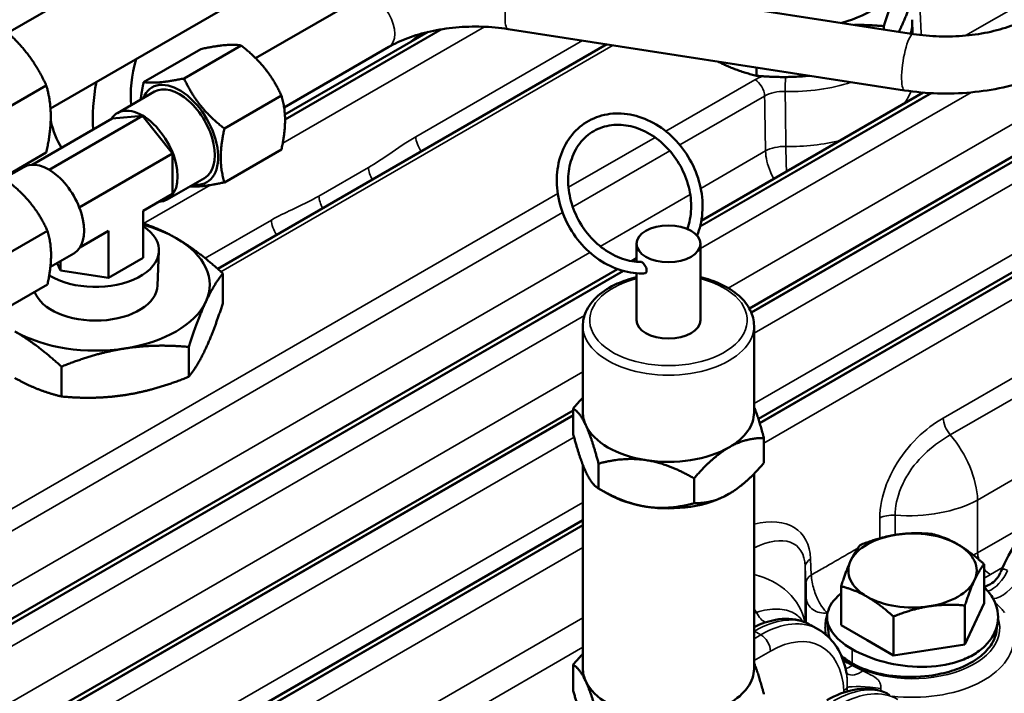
# Model space of a CAD drawing. Header units: inches. Extents: x 1 to 237, y 4 to 150.
# Tile 212 of 237: x 200.57 to 204.89, y 82.54 to 85.49. Entities that reach past the tile are written whole.
import ezdxf

# ---------------------------------------------------------------- set-up
doc = ezdxf.new("R2010")
doc.units = ezdxf.units.IN
doc.header["$LTSCALE"] = 7
doc.header["$MEASUREMENT"] = 0
doc.layers.add('Visible (ANSI)', color=7, linetype='Continuous', lineweight=50)
doc.layers.add('Visible Narrow (ANSI)', color=7, linetype='Continuous', lineweight=35)

msp = doc.modelspace()

# ---------------------------------------------------------------- linework, layer by layer
at = {"layer": 'Visible (ANSI)'}
for p, q in [((200.5213, 85.4348), (204.0474, 87.4706)), ((200.7078, 85.1037), (204.2374, 87.1415)), ((202.7508, 85.6986), (204.4885, 85.4298)), ((203.7701, 84.2268), (206.2888, 85.681)), ((201.6058, 85.3246), (202.0654, 85.5899)), ((204.4826, 85.4925), (204.4853, 85.4303)), ((201.7347, 85.0766), (202.3623, 85.4389)), ((202.3171, 85.4198), (202.3091, 85.4244)), ((202.7125, 85.4515), (204.4503, 85.1827)), ((204.359, 85.4498), (204.359, 85.4642)), ((201.2928, 85.2352), (201.543, 85.3797)), ((201.4406, 84.4006), (203.1451, 85.3846)), ((201.116, 85.2194), (201.3662, 85.3639)), ((201.7313, 85.1083), (202.1904, 85.3734)), ((203.8013, 85.2467), (203.8013, 85.2831)), ((200.6893, 85.2046), (200.4106, 85.0437)), ((201.0009, 85.0836), (201.1636, 85.1775)), ((203.5593, 84.6113), (204.5322, 85.173)), ((201.4696, 85.0153), (201.7198, 85.1597)), ((200.6277, 84.857), (200.9777, 85.0591)), ((201.1103, 85.0709), (200.7018, 84.835)), ((201.1103, 85.0709), (200.9777, 85.0591)), ((201.2429, 84.906), (201.1103, 85.0709)), ((203.8094, 83.7433), (206.0027, 85.0096)), ((200.6893, 84.91), (200.4824, 84.7905)), ((200.8339, 84.6699), (201.2429, 84.906)), ((201.2429, 84.7292), (201.2429, 84.906)), ((201.4696, 84.7796), (201.7198, 84.924)), ((200.5908, 84.8468), (200.4927, 84.7902)), ((202.1017, 84.8369), (202.1017, 84.8369)), ((203.9321, 84.8401), (203.9321, 84.8401)), ((201.2197, 84.7047), (201.3823, 84.7986)), ((201.1144, 84.655), (201.2429, 84.7292)), ((201.1144, 84.655), (201.1144, 84.4495)), ((200.6945, 84.5678), (200.4443, 84.4233)), ((200.8368, 84.4948), (200.9613, 84.5666)), ((200.9613, 84.5666), (200.9613, 84.3611)), ((203.4978, 84.5758), (203.4984, 84.5761)), ((201.1773, 84.3273), (201.1831, 84.4783)), ((203.2755, 84.4318), (203.2755, 84.5104)), ((203.5555, 84.1756), (203.5555, 84.5104)), ((200.8096, 84.4679), (200.7074, 84.4089)), ((200.7522, 84.4348), (200.7522, 84.3934)), ((201.1144, 84.4495), (200.9613, 84.3611)), ((203.2535, 84.4347), (203.2755, 84.4475)), ((200.1363, 82.635), (203.1925, 84.3995)), ((200.7522, 84.3934), (200.737, 84.426)), ((200.9613, 84.3611), (200.7522, 84.3934)), ((201.4629, 84.2494), (201.4629, 84.3806)), ((203.2755, 84.1756), (203.2755, 84.3816)), ((200.6945, 84.3321), (200.4443, 84.1876)), ((203.0405, 83.7715), (203.0405, 84.1511)), ((203.7905, 83.7715), (203.7905, 84.1511)), ((201.3135, 83.9274), (201.3135, 84.0586)), ((200.7558, 83.8411), (200.7558, 83.9723)), ((202.9972, 83.7888), (202.9972, 83.6794)), ((200.5747, 82.3819), (202.9972, 83.7806)), ((203.8337, 83.6594), (203.8337, 83.55)), ((203.0405, 83.5415), (203.0405, 82.6488)), ((203.1093, 83.5473), (203.1093, 83.4379)), ((203.5275, 83.4826), (203.5275, 83.3732)), ((203.7905, 83.5029), (203.7905, 82.6488)), ((203.1503, 83.4142), (203.1093, 83.4379)), ((201.5511, 82.4394), (203.0405, 83.2993)), ((204.7984, 82.9359), (204.7984, 83.1065)), ((204.1716, 82.8389), (204.1716, 83.0095)), ((204.7984, 82.9359), (204.7144, 82.7549)), ((204.7144, 82.7549), (204.7144, 82.9255)), ((204.401, 82.7064), (204.401, 82.877)), ((204.0395, 82.8397), (204.0734, 82.8201)), ((204.117, 82.8378), (204.117, 82.8378)), ((204.2863, 82.7727), (204.1716, 82.8389)), ((204.8542, 82.8345), (204.8542, 82.8345)), ((204.401, 82.7064), (204.2863, 82.7727)), ((204.7144, 82.7549), (204.401, 82.7064)), ((202.9972, 82.6661), (202.9972, 82.5567))]:
    msp.add_line(p, q, dxfattribs=at)
for centre, major_axis, ratio, start_param, end_param in [((203.9508, 85.7364), (0.5, 0), 0.57735, 5.177081, 6.021386), ((201.4127, 85.3646), (0.25, 0.433), 0.57735, 1.990043, 2.462249), ((201.4127, 85.3646), (0.3673, 0.6361), 0.57735, 2.109995, 2.446903), ((201.2729, 84.988), (0.12, -0.2078), 0.57735, 5.859204, 9.848759), ((201.2729, 84.988), (0.1094, -0.1894), 0.57735, 0, 3.141593), ((201.1103, 84.8941), (-0.1094, 0.1894), 0.57735, 2.84391, 6.580868), ((201.214, 85.4793), (-0.3673, -0.6361), 0.57735, 5.730372, 5.990658), ((200.7002, 84.6574), (0.1094, -0.1894), 0.57735, 0, 3.141593), ((200.9052, 84.4818), (0.2779, 0), 0.57735, 3.893601, 7.002181), ((200.9052, 84.3308), (-0.5, 0), 0.57735, 3.926991, 4.280862), ((200.9052, 84.3308), (0.5, 0), 0.57735, 6.021386, 7.068583), ((200.9052, 84.3308), (0.2722, 0), 0.57735, 3.340347, 6.261172), ((200.9052, 84.3308), (0.5, 0), 0.57735, 4.974188, 6.021386), ((203.4155, 84.1756), (0.14, 0), 0.57735, 3.141593, 6.283185), ((200.9052, 84.3308), (0.5, 0), 0.57735, 3.926991, 4.974188), ((203.4155, 83.7715), (-0.375, 0), 0.57735, 0, 0.261799), ((203.4155, 83.7715), (0.375, 0), 0.57735, 5.497787, 6.283185), ((203.4155, 83.7715), (-0.375, 0), 0.57735, 0.261799, 1.308997), ((203.4155, 83.7715), (-0.375, 0), 0.57735, 1.308997, 2.356194), ((203.4155, 83.5673), (-0.375, 0), 0.57735, 0.785398, 1.308997), ((203.4155, 83.5673), (-0.375, 0), 0.57735, 1.308997, 2.356194), ((204.485, 83.0785), (-0.281, 0), 0.57735, 4.974188, 6.021386), ((204.485, 83.0785), (-0.281, 0), 0.57735, 3.926991, 4.974188), ((204.485, 83.0785), (0.281, 0), 0.57735, 6.021386, 7.068583), ((204.485, 83.0785), (-0.281, 0), 0.57735, 6.021386, 7.068583), ((204.485, 83.0785), (0.281, 0), 0.57735, 4.974188, 6.021386), ((204.485, 83.0785), (0.281, 0), 0.57735, 3.926991, 4.974188), ((203.7818, 82.4111), (0.2612, 0.4265), 0.559352, 0.014445, 0.014646), ((203.4155, 82.6488), (-0.375, 0), 0.57735, 0, 0.261799), ((203.4155, 82.6488), (0.375, 0), 0.57735, 5.497787, 6.283185), ((203.4155, 82.6488), (-0.375, 0), 0.57735, 0.261799, 1.308997)]:
    msp.add_ellipse(centre, major_axis=major_axis, ratio=ratio, start_param=start_param, end_param=end_param, dxfattribs=at)
msp.add_ellipse((203.4155, 84.5104), major_axis=(-0.14, 0), ratio=0.57735, dxfattribs=at)
for points, weights in [([(204.4337, 85.6616), (204.399, 85.5869), (204.359, 85.4642)], [1, 1.03799156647, 1.00007075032]), ([(204.4337, 85.4575), (204.4684, 85.5322), (204.5084, 85.655)], [1, 1.03799156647, 1.00007075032]), ([(200.5985, 85.3534), (200.5473, 85.4172), (200.4683, 85.4795)], [1, 1.08259182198, 1.08785887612]), ([(204.359, 85.4642), (204.2918, 85.4702), (204.2309, 85.4696)], [1.00007075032, 1.01677161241, 1.01874816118]), ([(204.4251, 85.4396), (204.4294, 85.4483), (204.4337, 85.4575)], [1.00799378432, 1.00453857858, 1]), ([(201.543, 85.3797), (201.4841, 85.3888), (201.3662, 85.3639)], [1.08785418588, 1.25614581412, 1.08785418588]), ([(201.7198, 85.1597), (201.6608, 85.2867), (201.543, 85.3797)], [1.08785418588, 1.25614581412, 1.08785418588]), ([(200.6893, 85.2046), (200.6498, 85.2896), (200.5985, 85.3534)], [1.08785887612, 1.08259182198, 1]), ([(203.6316, 85.3094), (203.7106, 85.2689), (203.8013, 85.2467)], [1.01100809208, 1.03132787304, 1.00007075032]), ([(201.1031, 85.1426), (201.1069, 85.1774), (201.116, 85.2194)], [1.1559315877, 1.13522922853, 1.08785418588]), ([(201.116, 85.2194), (201.175, 85.2103), (201.2928, 85.2352)], [1.08785418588, 1.25614581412, 1.08785418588]), ([(201.2928, 85.2352), (201.3517, 85.1082), (201.4696, 85.0153)], [1.08785418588, 1.25614581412, 1.08785418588]), ([(203.8013, 85.2467), (203.9253, 85.2357), (204.0332, 85.2472)], [1.00007075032, 1.03132787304, 1.01100809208]), ([(200.709, 85.0687), (200.709, 85.137), (200.6893, 85.2046)], [1, 1.08259182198, 1.08785887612]), ([(201.7198, 84.924), (201.7492, 85.0589), (201.7198, 85.1597)], [2.33597529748, 2.69735193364, 2.33597529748]), ([(200.6893, 84.91), (200.709, 85.0003), (200.709, 85.0687)], [1.08785887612, 1.08259182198, 1]), ([(201.4696, 85.0153), (201.4401, 84.8804), (201.4696, 84.7796)], [2.39815312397, 2.76914870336, 2.39815312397]), ([(200.6945, 84.5678), (200.6355, 84.6947), (200.5177, 84.7877)], [1.01850376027, 1.17606684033, 1.01850376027]), ([(201.4696, 84.7796), (201.3707, 84.7587), (201.3177, 84.7613)], [1.08785418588, 1.22555769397, 1.13791123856]), ([(200.6945, 84.3321), (200.7239, 84.4669), (200.6945, 84.5678)], [2.39815312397, 2.76914870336, 2.39815312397]), ([(201.1144, 84.5994), (201.1894, 84.575), (201.2588, 84.5349)], [1.0151691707, 1.02756298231, 1]), ([(201.2588, 84.5349), (201.3535, 84.4802), (201.4629, 84.3806)], [1, 1.03799156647, 1.00007075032]), ([(201.4629, 84.3806), (201.4229, 84.3308), (201.3882, 84.256)], [1.00007075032, 1.03799156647, 1]), ([(201.3882, 84.256), (201.3535, 84.1813), (201.3135, 84.0586)], [1, 1.03799156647, 1.00007075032]), ([(201.3882, 84.0519), (201.4229, 84.1266), (201.4629, 84.2494)], [1, 1.03799156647, 1.00007075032]), ([(200.7558, 83.9723), (200.6464, 84.0719), (200.5517, 84.1266)], [1.00007075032, 1.03799156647, 1]), ([(201.0347, 84.0519), (200.9052, 84.0319), (200.7558, 83.9723)], [1, 1.03799156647, 1.00007075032]), ([(201.3135, 84.0586), (201.1641, 84.0719), (201.0347, 84.0519)], [1.00007075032, 1.03799156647, 1]), ([(201.3135, 83.9274), (201.3535, 83.9772), (201.3882, 84.0519)], [1.00007075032, 1.03799156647, 1]), ([(200.5517, 83.9225), (200.6464, 83.8678), (200.7558, 83.8411)], [1, 1.03799156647, 1.00007075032]), ([(201.0347, 83.8478), (201.1641, 83.8678), (201.3135, 83.9274)], [1, 1.03799156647, 1.00007075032]), ([(200.7558, 83.8411), (200.9052, 83.8278), (201.0347, 83.8478)], [1.00007075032, 1.03799156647, 1]), ([(202.9972, 83.7888), (203.0195, 83.8146), (203.0405, 83.8359)], [1, 1.01005189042, 1.01477953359]), ([(203.0533, 83.7154), (203.0272, 83.7715), (202.9972, 83.7888)], [1, 1.0379548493, 1]), ([(203.7905, 83.7973), (203.8106, 83.7456), (203.8337, 83.6594)], [1.01375847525, 1.02892942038, 1]), ([(203.1093, 83.5473), (203.0793, 83.6594), (203.0533, 83.7154)], [1, 1.0379548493, 1]), ([(202.9972, 83.6794), (203.0272, 83.5673), (203.0533, 83.5113)], [1, 1.0379548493, 1]), ([(203.8337, 83.6594), (203.7517, 83.6594), (203.6806, 83.6184)], [1, 1.0379548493, 1]), ([(203.6806, 83.6184), (203.6096, 83.5773), (203.5275, 83.4826)], [1, 1.0379548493, 1]), ([(203.3184, 83.5623), (203.2214, 83.5773), (203.1093, 83.5473)], [1, 1.0379548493, 1]), ([(203.5275, 83.4826), (203.4155, 83.5473), (203.3184, 83.5623)], [1, 1.0379548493, 1]), ([(203.6806, 83.4142), (203.7517, 83.4553), (203.8337, 83.55)], [1, 1.0379548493, 1]), ([(203.0533, 83.5113), (203.0793, 83.4553), (203.1093, 83.4379)], [1, 1.0379548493, 1]), ([(203.1093, 83.4379), (203.2214, 83.3732), (203.3184, 83.3582)], [1, 1.0379548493, 1]), ([(203.5275, 83.3732), (203.6096, 83.3732), (203.6806, 83.4142)], [1, 1.0379548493, 1]), ([(203.3184, 83.3582), (203.4155, 83.3432), (203.5275, 83.3732)], [1, 1.0379548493, 1]), ([(204.2555, 83.1904), (204.3395, 83.2239), (204.4122, 83.2352)], [1, 1.0379548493, 1]), ([(204.4122, 83.2352), (204.485, 83.2464), (204.569, 83.2389)], [1, 1.0379548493, 1]), ([(204.569, 83.2389), (204.6304, 83.2239), (204.6837, 83.1932)], [1, 1.0379548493, 1]), ([(204.2135, 83.1204), (204.233, 83.1624), (204.2555, 83.1904)], [1, 1.0379548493, 1]), ([(204.6837, 83.1932), (204.7369, 83.1624), (204.7984, 83.1065)], [1, 1.0379548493, 1]), ([(204.1716, 83.0095), (204.1941, 83.0785), (204.2135, 83.1204)], [1, 1.0379548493, 1]), ([(204.7984, 83.1065), (204.7759, 83.0785), (204.7564, 83.0365)], [1, 1.0379548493, 1]), ([(204.2863, 82.9637), (204.233, 82.9945), (204.1716, 83.0095)], [1, 1.0379548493, 1]), ([(204.7564, 83.0365), (204.7369, 82.9945), (204.7144, 82.9255)], [1, 1.0379548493, 1]), ([(204.401, 82.877), (204.3395, 82.933), (204.2863, 82.9637)], [1, 1.0379548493, 1]), ([(204.5577, 82.9218), (204.485, 82.9105), (204.401, 82.877)], [1, 1.0379548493, 1]), ([(204.7144, 82.9255), (204.6304, 82.933), (204.5577, 82.9218)], [1, 1.0379548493, 1]), ([(202.9972, 82.6661), (203.0195, 82.6919), (203.0405, 82.7132)], [1, 1.01005189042, 1.01477953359]), ([(203.0533, 82.5927), (203.0272, 82.6488), (202.9972, 82.6661)], [1, 1.0379548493, 1]), ([(203.7905, 82.6746), (203.8106, 82.6229), (203.8337, 82.5367)], [1.01375847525, 1.02892942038, 1]), ([(203.1093, 82.4246), (203.0793, 82.5367), (203.0533, 82.5927)], [1, 1.0379548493, 1]), ([(202.9972, 82.5567), (203.0272, 82.4447), (203.0533, 82.3886)], [1, 1.0379548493, 1])]:
    msp.add_rational_spline(points, weights, degree=2, dxfattribs=at)
for points, knots in [([(204.4885, 85.4298), (204.5254, 85.4241), (204.5637, 85.4206), (204.6407, 85.4182), (204.6795, 85.4194), (204.7555, 85.4263), (204.7927, 85.4321), (204.8634, 85.4478), (204.8969, 85.4577), (204.9584, 85.4807), (204.9863, 85.4939), (205.0106, 85.5079)], [2.094395, 2.094395, 2.094395, 2.094395, 2.303835, 2.303835, 2.513274, 2.513274, 2.722714, 2.722714, 2.932153, 2.932153, 3.141593, 3.141593, 3.141593, 3.141593]), ([(202.1904, 85.3734), (202.2147, 85.3875), (202.2427, 85.4006), (202.3041, 85.4236), (202.3376, 85.4335), (202.4083, 85.4492), (202.4455, 85.455), (202.5215, 85.4619), (202.5603, 85.4631), (202.6373, 85.4608), (202.6756, 85.4573), (202.7125, 85.4515)], [0, 0, 0, 0, 0.20944, 0.20944, 0.418879, 0.418879, 0.628319, 0.628319, 0.837758, 0.837758, 1.047198, 1.047198, 1.047198, 1.047198]), ([(202.2844, 85.3939), (202.2865, 85.3957), (202.2887, 85.3975), (202.3046, 85.4103), (202.3184, 85.421), (202.3324, 85.4313)], [2.8502358, 2.8502358, 2.8502358, 2.8502358, 2.8735879, 2.8735879, 3.0222102, 3.0222102, 3.0222102, 3.0222102]), ([(204.4503, 85.1827), (204.4976, 85.1754), (204.546, 85.171), (204.6433, 85.168), (204.6921, 85.1695), (204.7885, 85.1783), (204.836, 85.1857), (204.9283, 85.2061), (204.9729, 85.2192), (205.0579, 85.251), (205.0982, 85.2698), (205.1356, 85.2914)], [2.094395, 2.094395, 2.094395, 2.094395, 2.303835, 2.303835, 2.513274, 2.513274, 2.722714, 2.722714, 2.932153, 2.932153, 3.141593, 3.141593, 3.141593, 3.141593]), ([(203.5406, 84.5467), (203.5466, 84.5614), (203.5516, 84.5767), (203.5637, 84.6269), (203.5666, 84.6636), (203.5615, 84.7381), (203.5534, 84.776), (203.527, 84.849), (203.5087, 84.8842), (203.4636, 84.9481), (203.4369, 84.9768), (203.3778, 85.025), (203.3454, 85.0444), (203.2781, 85.0717), (203.2433, 85.0797), (203.1752, 85.0832), (203.1419, 85.079), (203.0803, 85.0588), (203.052, 85.0431), (203.0028, 85.0021), (202.982, 84.9767), (202.9494, 84.9187), (202.9379, 84.8859), (202.9252, 84.8161), (202.9243, 84.7789), (202.9334, 84.704), (202.9435, 84.6664), (202.9735, 84.5945), (202.9935, 84.5602), (203.0415, 84.4987), (203.0694, 84.4714), (203.1306, 84.4267), (203.1637, 84.4093), (203.2316, 84.3862), (203.2664, 84.3804), (203.3042, 84.3809), (203.3078, 84.381), (203.3114, 84.3812)], [2.132891, 2.132891, 2.132891, 2.132891, 2.280292, 2.280292, 2.601352, 2.601352, 2.925978, 2.925978, 3.251845, 3.251845, 3.577839, 3.577839, 3.903048, 3.903048, 4.22555, 4.22555, 4.542389, 4.542389, 4.853272, 4.853272, 5.163814, 5.163814, 5.479903, 5.479903, 5.80184, 5.80184, 6.126822, 6.126822, 6.452772, 6.452772, 6.778706, 6.778706, 7.10361, 7.10361, 7.425299, 7.425299, 7.459903, 7.459903, 7.459903, 7.459903]), ([(203.4982, 84.5756), (203.5031, 84.5892), (203.507, 84.6035), (203.5153, 84.6478), (203.5164, 84.6794), (203.5094, 84.7433), (203.5013, 84.7754), (203.4768, 84.8372), (203.4605, 84.8668), (203.4211, 84.9204), (203.3981, 84.9444), (203.3479, 84.9845), (203.3206, 85.0005), (203.2646, 85.0233), (203.2358, 85.0299), (203.1793, 85.0331), (203.1517, 85.0296), (203.0999, 85.0126), (203.0759, 84.9989), (203.0345, 84.9624), (203.0171, 84.9396), (202.9913, 84.8878), (202.9826, 84.8588), (202.9747, 84.7979), (202.9753, 84.7659), (202.9856, 84.702), (202.9952, 84.6701), (203.0226, 84.6093), (203.0404, 84.5806), (203.082, 84.5291), (203.106, 84.5063), (203.1577, 84.4692), (203.1854, 84.4547), (203.241, 84.4357), (203.2688, 84.431), (203.2957, 84.4308)], [2.172107, 2.172107, 2.172107, 2.172107, 2.331088, 2.331088, 2.648539, 2.648539, 2.962761, 2.962761, 3.276053, 3.276053, 3.5893, 3.5893, 3.903295, 3.903295, 4.220014, 4.220014, 4.543352, 4.543352, 4.875355, 4.875355, 5.207475, 5.207475, 5.53074, 5.53074, 5.847331, 5.847331, 6.161273, 6.161273, 6.47451, 6.47451, 6.787817, 6.787817, 7.102104, 7.102104, 7.409421, 7.409421, 7.409421, 7.409421]), ([(203.2957, 84.4308), (203.296, 84.4308), (203.2963, 84.4308), (203.298, 84.4305), (203.2996, 84.4297), (203.303, 84.4273), (203.3048, 84.4256), (203.3086, 84.4213), (203.3105, 84.4187), (203.3143, 84.4127), (203.316, 84.4093), (203.3186, 84.4026), (203.3195, 84.3992), (203.3201, 84.3932), (203.32, 84.3905), (203.3189, 84.3869), (203.3183, 84.3857), (203.3169, 84.3837), (203.316, 84.3829), (203.315, 84.3823), (203.3139, 84.3816), (203.3127, 84.3813), (203.3114, 84.3812)], [0.2235644, 0.2235644, 0.2235644, 0.2235644, 0.2287047, 0.2287047, 0.2511904, 0.2511904, 0.2739373, 0.2739373, 0.2993028, 0.2993028, 0.3278237, 0.3278237, 0.3559936, 0.3559936, 0.3813329, 0.3813329, 0.3967389, 0.3967389, 0.4120177, 0.4120177, 0.4120177, 0.4289233, 0.4289233, 0.4289233, 0.4289233]), ([(203.2755, 84.3641), (203.2457, 84.3569), (203.2174, 84.3474), (203.1588, 84.3211), (203.1299, 84.3031), (203.0831, 84.2615), (203.0649, 84.2379), (203.045, 84.1927), (203.0405, 84.1719), (203.0405, 84.1511)], [5.893442, 5.893442, 5.893442, 5.893442, 6.158592, 6.158592, 6.492187, 6.492187, 6.820071, 6.820071, 7.068583, 7.068583, 7.068583, 7.068583]), ([(203.7905, 84.1511), (203.7905, 84.1744), (203.7848, 84.1975), (203.7627, 84.2421), (203.7458, 84.2634), (203.7014, 84.3028), (203.6731, 84.3205), (203.6147, 84.347), (203.5859, 84.3568), (203.5555, 84.3641)], [3.926991, 3.926991, 3.926991, 3.926991, 4.204613, 4.204613, 4.503644, 4.503644, 4.831541, 4.831541, 5.102133, 5.102133, 5.102133, 5.102133]), ([(204.8717, 83.0732), (204.8918, 83.121), (204.9175, 83.1688), (204.9763, 83.2569), (205.0102, 83.2982), (205.0817, 83.3698), (205.1202, 83.401), (205.1631, 83.4275), (205.1671, 83.4299), (205.1712, 83.4322)], [0.011976, 0.011976, 0.011976, 0.011976, 0.416031, 0.416031, 0.820142, 0.820142, 1.224076, 1.224076, 1.266005, 1.266005, 1.266005, 1.266005]), ([(204.7984, 83.007), (204.7989, 83.0072), (204.7993, 83.0073), (204.8111, 83.0107), (204.8221, 83.0159), (204.8417, 83.0294), (204.8505, 83.0379), (204.86, 83.0507), (204.8623, 83.0543), (204.8665, 83.0616), (204.8683, 83.0653), (204.8696, 83.0686)], [0.2022284, 0.2022284, 0.2022284, 0.2022284, 0.2061278, 0.2061278, 0.3008885, 0.3008885, 0.3971189, 0.3971189, 0.4333914, 0.4333914, 0.470863, 0.470863, 0.470863, 0.470863]), ([(204.1716, 82.9787), (204.1706, 82.9779), (204.1393, 82.9516), (204.1003, 82.8952), (204.1189, 82.8096), (204.1801, 82.7572), (204.2198, 82.7343)], [0.210253, 0.210253, 0.210253, 0.210253, 0.224399, 0.673198, 1.121997, 1.570796, 1.570796, 1.570796, 1.570796]), ([(204.7488, 82.7082), (204.7686, 82.7197), (204.8216, 82.7591), (204.8697, 82.8458), (204.8539, 82.9405), (204.8152, 82.9895), (204.7984, 83.0051)], [-3.141593, -3.141593, -3.141593, -3.141593, -2.917193, -2.468394, -2.019595, -1.775087, -1.775087, -1.775087, -1.775087]), ([(203.7905, 82.8309), (203.8216, 82.8461), (203.8532, 82.8569), (203.9237, 82.8698), (203.9636, 82.8684), (204.0105, 82.8537), (204.0211, 82.8493), (204.0313, 82.8441)], [0.0953525, 0.0953525, 0.0953525, 0.0953525, 0.4143438, 0.4143438, 0.8249863, 0.8249863, 0.9500069, 0.9500069, 0.9500069, 0.9500069]), ([(204.0731, 82.8202), (204.1015, 82.8038), (204.1265, 82.7805), (204.1657, 82.7248), (204.1802, 82.692), (204.1918, 82.6476), (204.1938, 82.6384), (204.1955, 82.629)], [0, 0, 0, 0, 0.3501702, 0.3501702, 0.7016148, 0.7016148, 0.7909706, 0.7909706, 0.7909706, 0.7909706]), ([(204.2198, 82.6723), (204.2265, 82.6684), (204.2334, 82.6647), (204.2488, 82.6572), (204.2572, 82.6534), (204.2907, 82.6398), (204.3177, 82.6317), (204.3926, 82.6155), (204.4388, 82.6119), (204.5368, 82.6125), (204.5814, 82.6201), (204.6421, 82.6335), (204.6715, 82.6427), (204.7149, 82.661), (204.7304, 82.6686), (204.759, 82.6853), (204.7721, 82.6943), (204.8042, 82.7203), (204.8203, 82.7382), (204.8398, 82.7697), (204.8457, 82.7828), (204.8512, 82.8027), (204.8525, 82.8091), (204.8533, 82.8153)], [0, 0, 0, 0, 0.071858, 0.071858, 0.153264, 0.153264, 0.383815, 0.383815, 0.762939, 0.762939, 1.285829, 1.285829, 1.831768, 1.831768, 2.162866, 2.162866, 2.494932, 2.494932, 3.065348, 3.065348, 3.450114, 3.450114, 3.638509, 3.638509, 3.638509, 3.638509]), ([(204.172, 82.7067), (204.1723, 82.7064), (204.1727, 82.7061), (204.1804, 82.6992), (204.1883, 82.6929), (204.2041, 82.6818), (204.2117, 82.6769), (204.2198, 82.6723)], [5.4378822, 5.4378822, 5.4378822, 5.4378822, 5.4626327, 5.4626327, 5.9589198, 5.9589198, 6.378215, 6.378215, 6.378215, 6.378215]), ([(204.2198, 82.7343), (204.2595, 82.7114), (204.3569, 82.6722), (204.5278, 82.6483), (204.6629, 82.6675), (204.7289, 82.6968), (204.7488, 82.7082)], [1.570796, 1.570796, 1.570796, 1.570796, 2.019595, 2.468394, 2.917193, 3.141592, 3.141592, 3.141592, 3.141592]), ([(204.1952, 82.6308), (204.1954, 82.6305), (204.1956, 82.63), (204.1968, 82.6279), (204.1984, 82.626), (204.1991, 82.6253), (204.1992, 82.6253), (204.1992, 82.6253)], [0.0496092, 0.0496092, 0.0496092, 0.0496092, 0.0713703, 0.0713703, 0.136792, 0.136792, 0.1503636, 0.1503636, 0.1503636, 0.1503636]), ([(204.1101, 82.5104), (204.1495, 82.533), (204.1898, 82.5488), (204.2687, 82.5635), (204.3088, 82.5623), (204.3553, 82.5481), (204.3654, 82.544), (204.3751, 82.5392)], [0.0026647, 0.0026647, 0.0026647, 0.0026647, 0.4100709, 0.4100709, 0.8203605, 0.8203605, 0.9395016, 0.9395016, 0.9395016, 0.9395016])]:
    msp.add_open_spline(points, degree=3, knots=knots, dxfattribs=at)
for points in [[(203.8757, 84.7978), (203.8757, 84.7978), (203.8757, 84.7978), (203.8757, 84.7978)], [(204.8698, 83.069), (204.8697, 83.0688), (204.8697, 83.0687), (204.8696, 83.0686)], [(204.8868, 82.8955), (204.8869, 82.8955), (204.887, 82.8954), (204.887, 82.8953)], [(203.9964, 82.8436), (203.9963, 82.8437), (203.9962, 82.8438), (203.996, 82.8439)], [(204.1163, 82.8079), (204.1145, 82.8265), (204.1127, 82.8452), (204.1109, 82.8638)], [(204.8583, 82.8556), (204.8566, 82.8422), (204.8549, 82.8287), (204.8533, 82.8153)], [(204.1163, 82.8079), (204.1171, 82.7991), (204.1189, 82.7906), (204.1213, 82.7826)], [(204.1956, 82.6287), (204.1955, 82.6293), (204.1954, 82.6298), (204.1953, 82.6302)], [(204.1956, 82.629), (204.1956, 82.6289), (204.1956, 82.6288), (204.1956, 82.6287)]]:
    msp.add_open_spline(points, degree=3, dxfattribs=at)
at = {"layer": 'Visible Narrow (ANSI)'}
for p, q in [((203.7779, 84.211), (206.3188, 85.678)), ((206.3217, 85.6763), (203.779, 84.2083)), ((205.1521, 85.6742), (204.7167, 85.4228)), ((203.7905, 84.1187), (206.3641, 85.6046)), ((201.7253, 84.9512), (202.6092, 85.4616)), ((202.4244, 85.4511), (201.7355, 85.0534)), ((201.7355, 85.0567), (202.4162, 85.4498)), ((201.4544, 84.3882), (203.1728, 85.3803)), ((203.0385, 85.4011), (202.3086, 84.9797)), ((205.5905, 85.4211), (203.6771, 84.3164)), ((203.7944, 85.2296), (203.4036, 85.004)), ((204.5689, 85.1706), (203.5532, 84.5842)), ((203.5543, 84.5881), (204.5636, 85.1708)), ((203.5555, 84.4892), (204.7416, 85.174)), ((203.4653, 84.9434), (203.8368, 85.1579)), ((206.0308, 85.1038), (203.7905, 83.8103)), ((203.8148, 83.7261), (206.0327, 85.0066)), ((206.0356, 85.0049), (203.8156, 83.7232)), ((203.3565, 84.9768), (202.9774, 84.7579)), ((202.9959, 84.6724), (203.4213, 84.918)), ((203.8408, 84.9171), (203.5569, 84.7532)), ((203.8337, 83.6374), (206.078, 84.9332)), ((202.1011, 84.845), (201.884, 84.7197)), ((201.1153, 84.5991), (201.4079, 84.768)), ((202.9303, 84.7308), (199.7308, 82.8835)), ((203.5109, 84.7266), (203.1169, 84.4991)), ((199.7732, 82.8117), (202.9519, 84.647)), ((201.6757, 84.6143), (201.3857, 84.4469)), ((206.1594, 84.6358), (204.6196, 83.7468)), ((204.6504, 83.6731), (206.1902, 84.5621)), ((203.0709, 84.4726), (200.0236, 82.7132)), ((200.1663, 82.6321), (203.2151, 84.3923)), ((203.2191, 84.3912), (200.1692, 82.6304)), ((204.7698, 83.3875), (206.3096, 84.2765)), ((200.2116, 82.5586), (203.0475, 84.1959)), ((203.0405, 83.9488), (200.462, 82.4601)), ((200.6047, 82.379), (202.9972, 83.7603)), ((202.9972, 83.7569), (200.6076, 82.3773)), ((200.65, 82.3055), (203.0016, 83.6632)), ((203.0405, 83.3773), (200.997, 82.1975)), ((204.7698, 83.1563), (204.7698, 83.3875)), ((204.3411, 83.3086), (204.3411, 83.2197)), ((204.4084, 83.2346), (204.4084, 83.3207)), ((201.5811, 82.4365), (203.0405, 83.279)), ((203.0405, 83.2757), (201.584, 82.4348)), ((205.0091, 83.2945), (204.7698, 83.1563)), ((201.6264, 82.363), (203.0405, 83.1794)), ((204.015, 83.0966), (204.018, 83.0263)), ((204.015, 82.8516), (204.015, 83.0966)), ((204.0414, 83.0589), (204.0385, 83.1292)), ((204.8264, 83.0606), (204.8796, 83.0914)), ((203.0405, 82.8711), (201.8738, 82.1975)), ((203.7905, 82.8118), (203.7927, 82.8131)), ((203.8203, 82.7971), (203.7905, 82.7799)), ((203.7927, 82.8131), (203.8203, 82.7971)), ((201.9303, 82.1018), (203.0405, 82.7428)), ((203.7905, 82.6837), (203.8627, 82.7254)), ((204.2198, 82.6723), (204.2198, 82.7343)), ((204.1509, 82.6772), (204.1509, 82.6772)), ((204.456, 82.6603), (204.456, 82.6603)), ((204.4822, 82.6579), (204.4822, 82.6579)), ((204.1841, 82.5521), (204.1846, 82.5444))]:
    msp.add_line(p, q, dxfattribs=at)
for centre, major_axis, ratio, start_param, end_param in [((202.7316, 85.5751), (0.0191, 0.1235), 0.211325, 0, 3.141593), ((202.1279, 85.4817), (-0.0625, 0.1083), 0.57735, 3.141593, 6.283185), ((203.9508, 85.485), (0.532, 0), 0.57735, 6.109565, 6.307881), ((204.4694, 85.3062), (0.0191, 0.1235), 0.211325, 0, 3.141593), ((203.9104, 85.1762), (-0.1613, -0.009), 0.517761, 5.223389, 5.485843), ((203.7944, 85.1807), (0.03, -0.052), 0.57735, 0.820305, 2.356194), ((203.9297, 85.211), (-0.0015, -0.06), 0.036465, 4.183582, 5.293433), ((203.9508, 85.485), (0.532, 0), 0.57735, 4.667713, 5.235498), ((203.9508, 85.2501), (0.5421, 0), 0.57735, 5.867176, 6.053119), ((202.3652, 84.9493), (-0.04, 0.0693), 0.57735, 0.820305, 1.733915), ((203.9508, 85.2501), (-0.5421, 0), 0.57735, 1.532828, 1.986806), ((203.9256, 84.8716), (-0.12, -0.002), 0.547988, 4.665332, 5.488167), ((204.3121, 84.6826), (0.496, 0), 0.57735, 2.446138, 2.446141), ((202.1576, 84.8147), (-0.04, 0.0693), 0.57735, 0.820305, 1.572447), ((204.3121, 84.6826), (0.496, 0), 0.57735, 2.676096, 2.676201), ((201.9406, 84.6894), (-0.04, 0.0693), 0.57735, 0.820305, 1.572447), ((201.7322, 84.5839), (-0.04, 0.0693), 0.57735, 0.820305, 1.733915), ((201.3317, 84.2304), (-0.3512, -0.3505), 0.486742, 3.14355, 3.14361), ((203.4155, 84.1756), (0.345, 0), 0.57735, 1.988647, 7.436131), ((203.4155, 84.1511), (-0.375, 0), 0.57735, 0, 3.141593), ((204.6761, 83.7164), (0.04, -0.0693), 0.57735, 3.961897, 5.025899), ((204.5508, 83.5052), (0.155, -0.2685), 0.57735, 0.820305, 1.884306), ((204.466, 83.5542), (0.43, 0), 0.548005, 4.577989, 5.497178), ((203.6487, 82.8927), (0.3418, 0.3561), 0.527629, 5.815464, 6.979291), ((204.3976, 83.2782), (0.08, 0), 0.536374, 1.436397, 2.355586), ((203.7052, 82.8623), (-0.2723, -0.3241), 0.457174, 2.678208, 3.935524), ((204.3976, 83.1872), (-0.08, 0), 0.536374, 4.965289, 5.291791), ((204.466, 83.3345), (-0.43, 0), 0.585808, 2.297703, 2.355586), ((204.8264, 83.126), (-0.04, 0.0693), 0.57735, 0.820305, 1.239497), ((204.095, 83.0989), (-0.0799, -0.0034), 0.565136, 5.473866, 6.258759), ((203.7052, 82.8171), (0.31, 0), 0.816497, 0.141349, 1.292222), ((203.9901, 82.536), (0.8798, -0.0276), 0.597134, 1.79299, 1.793182), ((204.098, 83.0286), (-0.0799, -0.0034), 0.565136, 5.473867, 6.258759), ((204.8264, 83.126), (-0.04, 0.0693), 0.57735, 1.838485, 2.356194), ((204.466, 83.2692), (0.51, 0), 0.578054, 5.422322, 5.497178), ((204.8304, 83.0917), (0.0614, 0.1031), 0.575509, 3.767914, 4.921399), ((204.8787, 83.0597), (0.0711, 0.0967), 0.559144, 3.589572, 4.982418), ((204.0994, 82.9593), (-0.08, 0.0002), 0.843217, 0.037491, 1.725246), ((203.6701, 82.7681), (0.155, -0.2685), 0.57735, 1.714598, 1.77487), ((203.7818, 82.4111), (0.2612, 0.4265), 0.559352, 0.014646, 0.799843), ((203.8351, 82.9279), (0.0228, -0.0767), 0.542949, 4.988014, 5.922396), ((203.8311, 82.3826), (-0.2381, -0.4398), 0.594803, 3.12648, 3.910657), ((204.485, 82.8253), (-0.3821, 0), 0.57735, 6.082852, 6.412947), ((204.485, 82.8253), (0.3821, 0), 0.57735, 3.774788, 6.483876), ((203.7927, 82.7641), (-0.03, 0.052), 0.57735, 5.497787, 5.549341), ((203.8203, 82.7482), (0.03, -0.052), 0.57735, 0.820305, 2.356194), ((203.8735, 82.3599), (0.208, 0.3879), 0.597134, 5.513979, 7.049868), ((203.7818, 82.4111), (0.2612, 0.4265), 0.559352, 6.228413, 6.229569), ((203.9854, 82.3837), (-0.6898, 0.0279), 0.602438, 4.489053, 4.489094), ((204.485, 82.7781), (0.442, 0), 0.57735, 4.50777, 6.307881), ((203.9601, 82.4637), (-0.064, -0.3798), 0.317618, 2.457787, 2.457817), ((203.7818, 82.4111), (0.2612, 0.4265), 0.559352, 5.774233, 5.774275), ((204.2141, 82.7558), (-0.0602, -0.1038), 0.575557, 0.519074, 0.866075), ((204.2593, 82.7292), (-0.0616, -0.103), 0.561817, 6.249021, 6.249347), ((204.2593, 82.7292), (-0.0616, -0.103), 0.561817, 0.017835, 0.911045), ((204.6118, 82.741), (-0.19, 0), 0.57735, 0.866604, 0.866838), ((204.1283, 82.1049), (0.2612, 0.4265), 0.559352, 0.014445, 0.799843), ((204.1776, 82.0764), (-0.2381, -0.4398), 0.594803, 3.125291, 3.910657), ((204.1417, 82.5749), (0.0599, 0.0036), 0.576647, 5.463532, 5.923084), ((204.312, 82.5486), (-0.1193, 0.0133), 0.14008, 4.43956, 5.988175)]:
    msp.add_ellipse(centre, major_axis=major_axis, ratio=ratio, start_param=start_param, end_param=end_param, dxfattribs=at)
for points in [[(204.5227, 85.4252), (204.5209, 85.467), (204.5191, 85.5089), (204.5172, 85.5507)], [(203.8368, 85.1579), (203.8603, 85.1716), (203.8938, 85.1792), (203.927, 85.1781)], [(203.9302, 84.9373), (203.9291, 85.0176), (203.928, 85.0978), (203.927, 85.1781)], [(203.8368, 85.1579), (203.8382, 85.0776), (203.8395, 84.9974), (203.8408, 84.9171)], [(203.8013, 82.8951), (203.7977, 82.8939), (203.7941, 82.8926), (203.7905, 82.8912)], [(204.1115, 82.8926), (204.1119, 82.8931), (204.1124, 82.8936), (204.1128, 82.8942)], [(204.0241, 82.8395), (204.0242, 82.8394), (204.0243, 82.8393), (204.0244, 82.8393)], [(204.2673, 82.6387), (204.2513, 82.646), (204.2356, 82.6538), (204.2206, 82.6621)], [(204.1985, 82.5661), (204.1984, 82.5604), (204.1984, 82.5546), (204.1984, 82.5487)], [(204.3454, 82.5511), (204.3456, 82.5543), (204.3458, 82.5577), (204.346, 82.5611)]]:
    msp.add_open_spline(points, degree=3, dxfattribs=at)
for points, knots in [([(202.3086, 84.9797), (202.2689, 84.9568), (202.2, 84.9081), (202.1309, 84.8622), (202.1011, 84.845)], [-0.7487028, -0.7487028, -0.7487028, -0.7487028, -0.3208726, 0, 0, 0, 0]), ([(203.8408, 84.9171), (203.8412, 84.903), (203.8455, 84.8723), (203.8596, 84.8296), (203.8719, 84.8047), (203.8773, 84.7949)], [-0.16164423, -0.16164423, -0.16164423, -0.16164423, -0.12931538, -0.09698654, -0.07454311, -0.07454311, -0.07454311, -0.07454311]), ([(203.9327, 84.8269), (203.9325, 84.8317), (203.9323, 84.8365), (203.9317, 84.8511), (203.9314, 84.861), (203.931, 84.8776), (203.9308, 84.8844), (203.9305, 84.8999), (203.9304, 84.9086), (203.9302, 84.924), (203.9302, 84.9308), (203.9302, 84.9373)], [0.08745679, 0.08745679, 0.08745679, 0.08745679, 0.09698654, 0.09698654, 0.11612163, 0.11612163, 0.12931538, 0.12931538, 0.14682228, 0.14682228, 0.16164423, 0.16164423, 0.16164423, 0.16164423]), ([(201.884, 84.7197), (201.8444, 84.6968), (201.7749, 84.6649), (201.7054, 84.6315), (201.6757, 84.6143)], [-0.7485391, -0.7485391, -0.7485391, -0.7485391, -0.3208025, 0, 0, 0, 0]), ([(204.6196, 83.7468), (204.5806, 83.7243), (204.5026, 83.6666), (204.4174, 83.5587), (204.3573, 83.4334), (204.3411, 83.3551), (204.3411, 83.3086)], [-1.471675, -1.471675, -1.471675, -1.471675, -1.051196, -0.630718, -0.420479, 0, 0, 0, 0]), ([(204.4084, 83.3207), (204.4083, 83.3578), (204.4218, 83.4199), (204.4725, 83.5195), (204.5461, 83.6053), (204.6162, 83.6533), (204.6504, 83.6731)], [0, 0, 0, 0, 0.420479, 0.630718, 1.051196, 1.471675, 1.471675, 1.471675, 1.471675]), ([(204.245, 83.1764), (204.2397, 83.1735), (204.1976, 83.1497), (204.1464, 83.1184), (204.0838, 83.0835), (204.058, 83.069), (204.0414, 83.0589)], [-1.6755539, -1.6755539, -1.6755539, -1.6755539, -1.618523, -1.2221097, -1.1230063, -0.9442878, -0.9442878, -0.9442878, -0.9442878]), ([(204.1115, 82.8926), (204.1032, 82.8998), (204.0862, 82.9198), (204.062, 82.9652), (204.0458, 83.017), (204.0419, 83.0492), (204.0414, 83.0589)], [-0.2101425, -0.2101425, -0.2101425, -0.2101425, -0.1501018, -0.0900611, -0.0300204, 0, 0, 0, 0]), ([(204.9011, 83.0786), (204.8975, 83.0806), (204.892, 83.0834), (204.8851, 83.0854), (204.8796, 83.0845), (204.8745, 83.079), (204.8712, 83.0724), (204.8698, 83.069)], [-0.660884, -0.660884, -0.660884, -0.660884, -0.542869, -0.47206, -0.377648, -0.283236, -0.2155189, -0.2155189, -0.2155189, -0.2155189]), ([(204.018, 83.0263), (204.0182, 83.023), (204.0186, 83.0118), (204.0191, 82.9915), (204.0194, 82.9716), (204.0194, 82.9613), (204.0194, 82.957)], [0, 0, 0, 0, 0.0300204, 0.0900611, 0.1501018, 0.2101425, 0.2101425, 0.2101425, 0.2101425]), ([(204.0194, 82.957), (204.0194, 82.9392), (204.0194, 82.9031), (204.0194, 82.8671), (204.0194, 82.8497)], [-5.1711111, -5.1711111, -5.1711111, -5.1711111, -4.9188041, -4.6938975, -4.6938975, -4.6938975, -4.6938975]), ([(204.8469, 82.937), (204.8505, 82.934), (204.8539, 82.9309), (204.8572, 82.9279), (204.8622, 82.9232), (204.867, 82.9186), (204.8713, 82.914), (204.8756, 82.9095), (204.8795, 82.905), (204.883, 82.9007), (204.8843, 82.8989), (204.8856, 82.8972), (204.8868, 82.8955)], [0.116045, 0.116045, 0.116045, 0.116045, 0.171597, 0.171597, 0.171597, 0.2573955, 0.2573955, 0.2573955, 0.3431939, 0.3431939, 0.3431939, 0.3772102, 0.3772102, 0.3772102, 0.3772102]), ([(204.0033, 82.8559), (203.9947, 82.8707), (203.9666, 82.8972), (203.8958, 82.9151), (203.8334, 82.9053), (203.8013, 82.8951)], [0.231252, 0.231252, 0.231252, 0.231252, 0.533377, 0.888962, 1.244547, 1.244547, 1.244547, 1.244547]), ([(204.1028, 82.7996), (204.1027, 82.8012), (204.1025, 82.8028), (204.1016, 82.8121), (204.1013, 82.8198), (204.1014, 82.831), (204.1015, 82.8345), (204.1022, 82.8459), (204.103, 82.8539), (204.1056, 82.8698), (204.1074, 82.8779), (204.1101, 82.888), (204.1108, 82.8903), (204.1115, 82.8926)], [4.7485235, 4.7485235, 4.7485235, 4.7485235, 4.7705065, 4.7705065, 4.8725292, 4.8725292, 4.9188041, 4.9188041, 5.0251147, 5.0251147, 5.1368805, 5.1368805, 5.1711111, 5.1711111, 5.1711111, 5.1711111]), ([(204.2206, 82.6621), (204.2145, 82.6655), (204.2084, 82.6689), (204.196, 82.6755), (204.1898, 82.6788), (204.183, 82.6823), (204.1822, 82.6827), (204.1813, 82.6831)], [0, 0, 0, 0, 0.0659505, 0.0659505, 0.1350458, 0.1350458, 0.1445433, 0.1445433, 0.1445433, 0.1445433]), ([(204.1956, 82.6287), (204.1958, 82.6277), (204.1968, 82.6217), (204.1976, 82.6135), (204.1981, 82.6041), (204.1984, 82.5976), (204.1986, 82.589), (204.1986, 82.5779), (204.1985, 82.5701), (204.1985, 82.5661)], [-0.2673899, -0.2673899, -0.2673899, -0.2673899, -0.2487709, -0.1658473, -0.1451164, -0.1243855, -0.0829236, -0.0414618, 0, 0, 0, 0]), ([(204.346, 82.5611), (204.3461, 82.5629), (204.3462, 82.5665), (204.346, 82.5721), (204.3453, 82.5768), (204.3444, 82.5806), (204.3426, 82.5862), (204.3382, 82.5948), (204.324, 82.6096), (204.2993, 82.6239), (204.2755, 82.635), (204.2673, 82.6387)], [0, 0, 0, 0, 0.0414618, 0.0829236, 0.1243855, 0.1451164, 0.1658473, 0.2487709, 0.3316945, 0.4975418, 0.5804654, 0.5804654, 0.5804654, 0.5804654])]:
    msp.add_open_spline(points, degree=3, knots=knots, dxfattribs=at)

doc.saveas('drawing.dxf')
